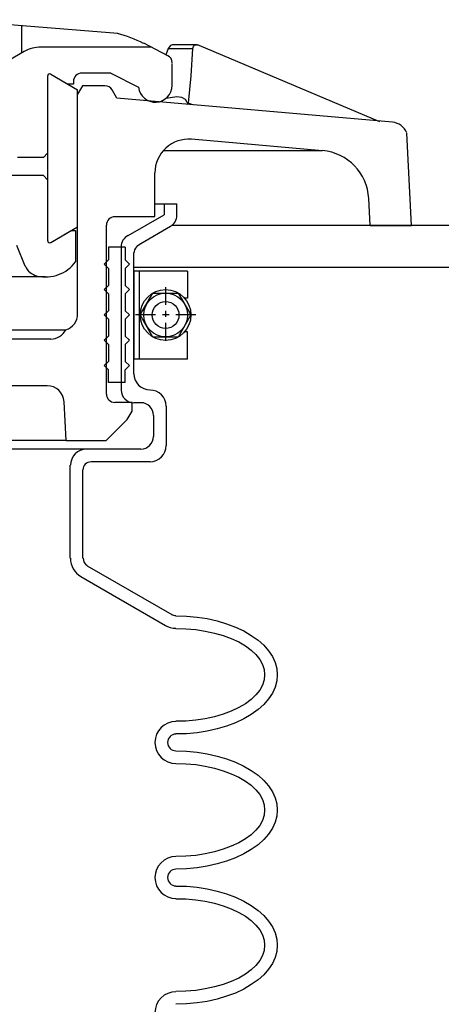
# Model space of a CAD drawing. Extents: x 2893 to 4079, y -406 to 622.
# Tile 41 of 53: x 3458.42 to 3461.54, y 496.71 to 504. Entities that reach past the tile are written whole.
import ezdxf

# ---------------------------------------------------------------- set-up
doc = ezdxf.new("R2010")
doc.units = 0
doc.header["$MEASUREMENT"] = 0
doc.layers.add('SPILL-BUCKET', color=1, linetype='CONTINUOUS')
doc.layers.add('TANK-SLAB', color=6, linetype='CONTINUOUS')

msp = doc.modelspace()

# ---------------------------------------------------------------- linework, layer by layer
at = {"layer": 'SPILL-BUCKET', "linetype": 'Continuous'}
for p, q in [((3459.14509, 503.90106), (3457.87102, 504.00234)), ((3458.43076, 503.9565), (3458.43076, 503.75393)), ((3459.51505, 503.7358), (3459.337, 503.82749)), ((3459.53531, 503.81043), (3459.52465, 503.79977)), ((3459.54704, 503.81576), (3459.53531, 503.81043)), ((3459.55663, 503.81683), (3459.54704, 503.81576)), ((3459.72829, 503.81683), (3459.55663, 503.81683)), ((3459.70483, 503.80404), (3459.71336, 503.81256)), ((3459.71336, 503.81256), (3459.72082, 503.81576)), ((3459.72082, 503.81576), (3459.72829, 503.81683)), ((3459.73362, 503.81683), (3459.72829, 503.81683)), ((3459.73362, 503.81683), (3459.74001, 503.81683)), ((3459.74001, 503.81683), (3459.74535, 503.8147)), ((3459.74535, 503.8147), (3461.08339, 503.24856)), ((3458.45208, 503.76672), (3458.11731, 503.57268)), ((3459.38925, 503.79977), (3458.57682, 503.79977)), ((3459.51825, 503.79018), (3459.50013, 503.74326)), ((3459.52465, 503.79977), (3459.51825, 503.79018)), ((3459.51825, 503.79018), (3459.70057, 503.79018)), ((3459.68777, 503.58547), (3459.70057, 503.79018)), ((3459.70057, 503.79018), (3459.70483, 503.80404)), ((3459.5481, 503.51617), (3459.5481, 503.67823)), ((3458.64826, 503.59933), (3458.84763, 503.48418)), ((3459.09285, 503.60679), (3458.87855, 503.60679)), ((3459.09285, 503.60679), (3459.29862, 503.50231)), ((3458.6248, 503.58547), (3458.6248, 502.36577)), ((3458.81671, 503.52577), (3458.77407, 503.52577)), ((3458.81671, 503.52577), (3458.77407, 503.52577)), ((3458.81671, 503.54496), (3458.81671, 503.52577)), ((3459.66858, 503.38397), (3459.68777, 503.58547)), ((3458.88388, 503.51297), (3458.84763, 503.45113)), ((3458.84763, 502.46813), (3458.84763, 503.48418)), ((3458.84763, 501.82416), (3458.84763, 503.45113)), ((3459.04914, 503.51297), (3458.88388, 503.51297)), ((3459.1387, 503.42128), (3459.10351, 503.48205)), ((3461.17934, 503.24323), (3459.1387, 503.42128)), ((3459.50439, 503.42128), (3459.58116, 503.43407)), ((3459.58116, 503.43407), (3459.61741, 503.42874)), ((3459.61741, 503.42874), (3459.64299, 503.41488)), ((3459.64299, 503.41488), (3459.66752, 503.37543)), ((3459.66858, 503.38397), (3459.66752, 503.37543)), ((3459.69737, 503.37224), (3459.66858, 503.38397)), ((3461.32114, 502.47879), (3461.28596, 503.16327)), ((3460.66225, 503.03213), (3459.69204, 503.11742)), ((3458.6248, 503.014), (3458.59388, 502.98309)), ((3460.66225, 503.03213), (3459.48094, 503.03213)), ((3458.59388, 502.98309), (3458.40304, 502.98309)), ((3459.42016, 502.54382), (3459.42016, 502.86794)), ((3458.59388, 502.84768), (3454.42196, 502.84768)), ((3458.6248, 502.8157), (3458.59388, 502.84768)), ((3461.01409, 502.47879), (3461.00449, 502.67816)), ((3459.42016, 502.63871), (3459.58222, 502.63871)), ((3459.4884, 502.63871), (3459.4884, 502.55768)), ((3459.1227, 502.54382), (3459.42016, 502.54382)), ((3459.22186, 502.40309), (3459.4884, 502.55768)), ((3458.64826, 502.35298), (3458.84763, 502.46813)), ((3458.64826, 502.35298), (3458.80072, 502.44041)), ((3458.80072, 502.44041), (3458.83271, 502.44041)), ((3458.83271, 502.44041), (3458.83271, 502.21011)), ((3459.06087, 501.2303), (3459.06087, 502.48092)), ((3461.01409, 502.47879), (3461.11964, 502.47879)), ((3461.11964, 502.47879), (3461.32114, 502.47879)), ((3458.45955, 502.17813), (3458.39664, 502.33059)), ((3459.20053, 502.31673), (3459.07579, 502.31673)), ((3459.07579, 502.31673), (3459.07579, 502.22291)), ((3459.16962, 502.31993), (3459.16962, 501.26016)), ((3459.20053, 502.31673), (3459.20053, 502.22291)), ((3459.04487, 502.19199), (3459.07579, 502.22291)), ((3459.23252, 502.19199), (3459.20053, 502.22291)), ((3459.04487, 502.19199), (3459.07579, 502.16)), ((3459.07579, 502.16), (3459.07579, 502.03526)), ((3459.23252, 502.19199), (3459.20053, 502.16)), ((3459.20053, 502.16), (3459.20053, 502.03526)), ((3458.60988, 502.0971), (3455.05527, 502.0971)), ((3459.04487, 502.00434), (3459.07579, 502.03526)), ((3459.04487, 502.00434), (3459.07579, 501.97236)), ((3459.23252, 502.00434), (3459.20053, 502.03526)), ((3459.23252, 502.00434), (3459.20053, 501.97236)), ((3459.07579, 501.97236), (3459.07579, 501.84762)), ((3459.20053, 501.97236), (3459.20053, 501.84762)), ((3459.04487, 501.8167), (3459.07579, 501.84762)), ((3459.23252, 501.8167), (3459.20053, 501.84762)), ((3459.04487, 501.8167), (3459.07579, 501.78471)), ((3459.07579, 501.78471), (3459.07579, 501.65997)), ((3459.23252, 501.8167), (3459.20053, 501.78471)), ((3459.20053, 501.78471), (3459.20053, 501.65997)), ((3454.97873, 501.70475), (3458.76021, 501.70475)), ((3458.64826, 501.63651), (3458.29429, 501.63651)), ((3459.04487, 501.62905), (3459.07579, 501.65997)), ((3459.04487, 501.62905), (3459.07579, 501.59707)), ((3459.23252, 501.62905), (3459.20053, 501.65997)), ((3459.23252, 501.62905), (3459.20053, 501.59707)), ((3459.07579, 501.59707), (3459.07579, 501.47232)), ((3459.20053, 501.59707), (3459.20053, 501.47232)), ((3459.04487, 501.4414), (3459.07579, 501.47232)), ((3459.04487, 501.4414), (3459.07579, 501.40942)), ((3459.07579, 501.3156), (3459.07579, 501.40942)), ((3459.23252, 501.4414), (3459.20053, 501.47232)), ((3459.23252, 501.4414), (3459.20053, 501.40942)), ((3459.20053, 501.3156), (3459.20053, 501.40942)), ((3458.29429, 501.29321), (3458.62267, 501.29321)), ((3459.20053, 501.3156), (3459.07579, 501.3156)), ((3458.7634, 500.88593), (3458.74741, 501.1738)), ((3459.25064, 501.1674), (3459.1227, 501.1674)), ((3459.25064, 501.10556), (3459.25064, 501.1674)), ((3459.31568, 501.16633), (3459.26344, 501.16633)), ((3459.50333, 501.14074), (3459.50333, 500.84861)), ((3459.0598, 500.88593), (3459.21439, 501.04159)), ((3459.21439, 501.04159), (3459.25064, 501.10343)), ((3459.25064, 501.10343), (3459.25064, 501.10556)), ((3459.4095, 501.07251), (3459.4095, 500.91685)), ((3458.91373, 500.82303), (3447.72855, 500.82303)), ((3458.68877, 500.88593), (3447.95458, 500.88593)), ((3458.7634, 500.88593), (3453.32061, 500.88593)), ((3458.7634, 500.88593), (3459.0598, 500.88593)), ((3459.31568, 500.82303), (3458.91373, 500.82303)), ((3458.79326, 500.0138), (3458.79326, 500.70255)), ((3459.38391, 500.7292), (3458.94679, 500.7292)), ((3458.88708, 500.0138), (3458.88708, 500.66843)), ((3458.918, 499.95943), (3459.54491, 499.59693)), ((3458.87109, 499.8784), (3459.498, 499.5159)), ((3459.57583, 499.5884), (3459.65472, 499.58627)), ((3459.65472, 499.58627), (3459.73255, 499.57881)), ((3459.73255, 499.57881), (3459.80825, 499.56708)), ((3459.80825, 499.56708), (3459.88182, 499.55109)), ((3459.88182, 499.55109), (3459.95112, 499.52976)), ((3459.95112, 499.52976), (3460.01722, 499.50524)), ((3459.57583, 499.49458), (3459.64939, 499.49245)), ((3459.64939, 499.49245), (3459.72189, 499.48605)), ((3459.72189, 499.48605), (3459.79332, 499.47539)), ((3459.79332, 499.47539), (3459.86049, 499.46046)), ((3459.86049, 499.46046), (3459.92553, 499.44234)), ((3459.92553, 499.44234), (3459.98523, 499.41995)), ((3460.01722, 499.50524), (3460.07799, 499.47646)), ((3460.07799, 499.47646), (3460.13343, 499.4434)), ((3460.13343, 499.4434), (3460.18354, 499.40822)), ((3459.98523, 499.41995), (3460.04068, 499.39436)), ((3460.04068, 499.39436), (3460.08972, 499.36557)), ((3460.08972, 499.36557), (3460.13237, 499.33359)), ((3460.18354, 499.40822), (3460.22619, 499.36984)), ((3460.22619, 499.36984), (3460.26137, 499.32932)), ((3460.13237, 499.33359), (3460.16755, 499.30054)), ((3460.16755, 499.30054), (3460.19634, 499.26429)), ((3460.26137, 499.32932), (3460.29016, 499.28668)), ((3460.19634, 499.26429), (3460.21659, 499.22697)), ((3460.21659, 499.22697), (3460.22832, 499.18966)), ((3460.29016, 499.28668), (3460.31042, 499.2419)), ((3460.31042, 499.2419), (3460.32214, 499.19712)), ((3460.22832, 499.18966), (3460.23259, 499.15127)), ((3460.23259, 499.15127), (3460.22832, 499.11289)), ((3460.32214, 499.19712), (3460.32641, 499.15127)), ((3460.32641, 499.15127), (3460.32214, 499.10543)), ((3460.32641, 499.15127), (3460.32214, 499.10543)), ((3460.21659, 499.07451), (3460.19634, 499.03719)), ((3460.22832, 499.11289), (3460.21659, 499.07451)), ((3460.32214, 499.10543), (3460.31042, 499.05958)), ((3460.32214, 499.10543), (3460.31042, 499.05958)), ((3460.16755, 499.00201), (3460.13237, 498.96789)), ((3460.19634, 499.03719), (3460.16755, 499.00201)), ((3460.29016, 499.01587), (3460.26137, 498.97322)), ((3460.29016, 499.01587), (3460.26137, 498.97322)), ((3460.31042, 499.05958), (3460.29016, 499.01587)), ((3460.31042, 499.05958), (3460.29016, 499.01587)), ((3460.08972, 498.93591), (3460.04068, 498.90819)), ((3460.13237, 498.96789), (3460.08972, 498.93591)), ((3460.22619, 498.93164), (3460.18354, 498.89326)), ((3460.22619, 498.93164), (3460.18354, 498.89326)), ((3460.26137, 498.97322), (3460.22619, 498.93164)), ((3460.26137, 498.97322), (3460.22619, 498.93164)), ((3459.92553, 498.85914), (3459.86049, 498.84102)), ((3459.98523, 498.88153), (3459.92553, 498.85914)), ((3460.04068, 498.90819), (3459.98523, 498.88153)), ((3460.13343, 498.85808), (3460.07799, 498.82503)), ((3460.13343, 498.85808), (3460.07799, 498.82503)), ((3460.18354, 498.89326), (3460.13343, 498.85808)), ((3460.18354, 498.89326), (3460.13343, 498.85808)), ((3459.64939, 498.80903), (3459.57583, 498.8069)), ((3459.72189, 498.81543), (3459.64939, 498.80903)), ((3459.79332, 498.82609), (3459.72189, 498.81543)), ((3459.86049, 498.84102), (3459.79332, 498.82609)), ((3460.01722, 498.79624), (3459.95112, 498.77172)), ((3460.01722, 498.79624), (3459.95112, 498.77172)), ((3460.07799, 498.82503), (3460.01722, 498.79624)), ((3460.07799, 498.82503), (3460.01722, 498.79624)), ((3459.65472, 498.71521), (3459.57583, 498.71308)), ((3459.65472, 498.71521), (3459.57583, 498.71308)), ((3459.73255, 498.72267), (3459.65472, 498.71521)), ((3459.73255, 498.72267), (3459.65472, 498.71521)), ((3459.80825, 498.7344), (3459.73255, 498.72267)), ((3459.80825, 498.7344), (3459.73255, 498.72267)), ((3459.88182, 498.75146), (3459.80825, 498.7344)), ((3459.88182, 498.75146), (3459.80825, 498.7344)), ((3459.95112, 498.77172), (3459.88182, 498.75146)), ((3459.95112, 498.77172), (3459.88182, 498.75146)), ((3459.57583, 498.58834), (3459.65472, 498.58514)), ((3459.65472, 498.58514), (3459.73255, 498.57874)), ((3459.73255, 498.57874), (3459.80825, 498.56701)), ((3459.80825, 498.56701), (3459.88182, 498.54995)), ((3459.57583, 498.49451), (3459.64939, 498.49238)), ((3459.64939, 498.49238), (3459.72189, 498.48598)), ((3459.72189, 498.48598), (3459.79332, 498.47532)), ((3459.88182, 498.54995), (3459.95112, 498.5297)), ((3459.95112, 498.5297), (3460.01722, 498.50411)), ((3460.01722, 498.50411), (3460.07799, 498.47532)), ((3459.79332, 498.47532), (3459.86049, 498.4604)), ((3459.86049, 498.4604), (3459.92553, 498.4412)), ((3459.92553, 498.4412), (3459.98523, 498.41882)), ((3459.98523, 498.41882), (3460.04068, 498.39323)), ((3460.07799, 498.47532), (3460.13343, 498.44334)), ((3460.13343, 498.44334), (3460.18354, 498.40709)), ((3460.04068, 498.39323), (3460.08972, 498.36444)), ((3460.08972, 498.36444), (3460.13237, 498.33352)), ((3460.18354, 498.40709), (3460.22619, 498.36871)), ((3460.22619, 498.36871), (3460.26137, 498.32819)), ((3460.13237, 498.33352), (3460.16755, 498.2994)), ((3460.16755, 498.2994), (3460.19634, 498.26422)), ((3460.26137, 498.32819), (3460.29016, 498.28554)), ((3460.29016, 498.28554), (3460.31042, 498.24076)), ((3460.19634, 498.26422), (3460.21659, 498.2269)), ((3460.21659, 498.2269), (3460.22832, 498.18852)), ((3460.31042, 498.24076), (3460.32214, 498.19599)), ((3460.32214, 498.19599), (3460.32641, 498.15014)), ((3460.22832, 498.18852), (3460.23259, 498.15014)), ((3460.23259, 498.15014), (3460.22832, 498.11176)), ((3460.32641, 498.15014), (3460.32214, 498.10429)), ((3460.32641, 498.15014), (3460.32214, 498.10429)), ((3460.21659, 498.07338), (3460.19634, 498.03606)), ((3460.22832, 498.11176), (3460.21659, 498.07338)), ((3460.31042, 498.05952), (3460.29016, 498.01474)), ((3460.31042, 498.05952), (3460.29016, 498.01474)), ((3460.32214, 498.10429), (3460.31042, 498.05952)), ((3460.32214, 498.10429), (3460.31042, 498.05952)), ((3460.16755, 498.00088), (3460.13237, 497.96676)), ((3460.19634, 498.03606), (3460.16755, 498.00088)), ((3460.29016, 498.01474), (3460.26137, 497.97209)), ((3460.29016, 498.01474), (3460.26137, 497.97209)), ((3460.04068, 497.90705), (3459.98523, 497.88146)), ((3460.08972, 497.93584), (3460.04068, 497.90705)), ((3460.13237, 497.96676), (3460.08972, 497.93584)), ((3460.22619, 497.93158), (3460.18354, 497.89319)), ((3460.22619, 497.93158), (3460.18354, 497.89319)), ((3460.26137, 497.97209), (3460.22619, 497.93158)), ((3460.26137, 497.97209), (3460.22619, 497.93158)), ((3459.86049, 497.83988), (3459.79332, 497.82496)), ((3459.92553, 497.85908), (3459.86049, 497.83988)), ((3459.98523, 497.88146), (3459.92553, 497.85908)), ((3460.13343, 497.85694), (3460.07799, 497.82496)), ((3460.13343, 497.85694), (3460.07799, 497.82496)), ((3460.18354, 497.89319), (3460.13343, 497.85694)), ((3460.18354, 497.89319), (3460.13343, 497.85694)), ((3459.64939, 497.8079), (3459.57583, 497.80577)), ((3459.72189, 497.8143), (3459.64939, 497.8079)), ((3459.79332, 497.82496), (3459.72189, 497.8143)), ((3459.95112, 497.77058), (3459.88182, 497.75033)), ((3459.95112, 497.77058), (3459.88182, 497.75033)), ((3460.01722, 497.79617), (3459.95112, 497.77058)), ((3460.01722, 497.79617), (3459.95112, 497.77058)), ((3460.07799, 497.82496), (3460.01722, 497.79617)), ((3460.07799, 497.82496), (3460.01722, 497.79617)), ((3459.65472, 497.71514), (3459.57583, 497.71194)), ((3459.65472, 497.71514), (3459.57583, 497.71194)), ((3459.73255, 497.72154), (3459.65472, 497.71514)), ((3459.73255, 497.72154), (3459.65472, 497.71514)), ((3459.80825, 497.73327), (3459.73255, 497.72154)), ((3459.80825, 497.73327), (3459.73255, 497.72154)), ((3459.88182, 497.75033), (3459.80825, 497.73327)), ((3459.88182, 497.75033), (3459.80825, 497.73327)), ((3459.57583, 497.5872), (3459.65472, 497.58507)), ((3459.65472, 497.58507), (3459.73255, 497.57761)), ((3459.73255, 497.57761), (3459.80825, 497.56588)), ((3459.80825, 497.56588), (3459.88182, 497.54882)), ((3459.88182, 497.54882), (3459.95112, 497.52856)), ((3459.57583, 497.49338), (3459.64939, 497.49125)), ((3459.64939, 497.49125), (3459.72189, 497.48485)), ((3459.72189, 497.48485), (3459.79332, 497.47419)), ((3459.79332, 497.47419), (3459.86049, 497.45926)), ((3459.95112, 497.52856), (3460.01722, 497.50404)), ((3460.01722, 497.50404), (3460.07799, 497.47419)), ((3460.07799, 497.47419), (3460.13343, 497.4422)), ((3459.86049, 497.45926), (3459.92553, 497.44114)), ((3459.92553, 497.44114), (3459.98523, 497.41875)), ((3459.98523, 497.41875), (3460.04068, 497.39209)), ((3460.04068, 497.39209), (3460.08972, 497.36331)), ((3460.13343, 497.4422), (3460.18354, 497.40702)), ((3460.18354, 497.40702), (3460.22619, 497.36864)), ((3460.08972, 497.36331), (3460.13237, 497.33239)), ((3460.13237, 497.33239), (3460.16755, 497.29827)), ((3460.22619, 497.36864), (3460.26137, 497.32706)), ((3460.26137, 497.32706), (3460.29016, 497.28441)), ((3460.16755, 497.29827), (3460.19634, 497.26309)), ((3460.19634, 497.26309), (3460.21659, 497.22577)), ((3460.29016, 497.28441), (3460.31042, 497.2407)), ((3460.21659, 497.22577), (3460.22832, 497.18739)), ((3460.22832, 497.18739), (3460.23259, 497.14901)), ((3460.31042, 497.2407), (3460.32214, 497.19485)), ((3460.32214, 497.19485), (3460.32641, 497.14901)), ((3460.22832, 497.11063), (3460.21659, 497.07331)), ((3460.23259, 497.14901), (3460.22832, 497.11063)), ((3460.32214, 497.10316), (3460.31042, 497.05838)), ((3460.32214, 497.10316), (3460.31042, 497.05838)), ((3460.32641, 497.14901), (3460.32214, 497.10316)), ((3460.32641, 497.14901), (3460.32214, 497.10316)), ((3460.19634, 497.03599), (3460.16755, 496.99974)), ((3460.21659, 497.07331), (3460.19634, 497.03599)), ((3460.31042, 497.05838), (3460.29016, 497.0136)), ((3460.31042, 497.05838), (3460.29016, 497.0136)), ((3460.13237, 496.96669), (3460.08972, 496.93471)), ((3460.16755, 496.99974), (3460.13237, 496.96669)), ((3460.26137, 496.97096), (3460.22619, 496.93044)), ((3460.26137, 496.97096), (3460.22619, 496.93044)), ((3460.29016, 497.0136), (3460.26137, 496.97096)), ((3460.29016, 497.0136), (3460.26137, 496.97096)), ((3460.04068, 496.90592), (3459.98523, 496.88033)), ((3460.08972, 496.93471), (3460.04068, 496.90592)), ((3460.18354, 496.89206), (3460.13343, 496.85688)), ((3460.18354, 496.89206), (3460.13343, 496.85688)), ((3460.22619, 496.93044), (3460.18354, 496.89206)), ((3460.22619, 496.93044), (3460.18354, 496.89206)), ((3459.72189, 496.81423), (3459.64939, 496.80783)), ((3459.79332, 496.82489), (3459.72189, 496.81423)), ((3459.86049, 496.83982), (3459.79332, 496.82489)), ((3459.92553, 496.85794), (3459.86049, 496.83982)), ((3459.98523, 496.88033), (3459.92553, 496.85794)), ((3460.07799, 496.82383), (3460.01722, 496.79504)), ((3460.07799, 496.82383), (3460.01722, 496.79504)), ((3460.13343, 496.85688), (3460.07799, 496.82383)), ((3460.13343, 496.85688), (3460.07799, 496.82383)), ((3459.64939, 496.80783), (3459.57583, 496.8057)), ((3459.88182, 496.74919), (3459.80825, 496.7332)), ((3459.88182, 496.74919), (3459.80825, 496.7332)), ((3459.95112, 496.77052), (3459.88182, 496.74919)), ((3459.95112, 496.77052), (3459.88182, 496.74919)), ((3460.01722, 496.79504), (3459.95112, 496.77052)), ((3460.01722, 496.79504), (3459.95112, 496.77052)), ((3459.65472, 496.71401), (3459.57583, 496.71188)), ((3459.65472, 496.71401), (3459.57583, 496.71188)), ((3459.73255, 496.72147), (3459.65472, 496.71401)), ((3459.73255, 496.72147), (3459.65472, 496.71401)), ((3459.80825, 496.7332), (3459.73255, 496.72147)), ((3459.80825, 496.7332), (3459.73255, 496.72147))]:
    msp.add_line(p, q, dxfattribs=at)
at = {"layer": 'SPILL-BUCKET', "color": 7, "linetype": 'Continuous'}
for p, q in [((3459.30395, 502.14081), (3459.26344, 502.14081)), ((3459.26344, 502.14081), (3459.26344, 501.48938)), ((3459.66112, 502.14081), (3459.30395, 502.14081)), ((3459.30395, 502.14081), (3459.30395, 501.48938)), ((3459.66112, 502.14081), (3459.66112, 501.94037)), ((3459.49906, 502.02247), (3459.49906, 501.89026)), ((3459.49906, 502.02247), (3459.49906, 501.89026)), ((3459.31035, 501.81563), (3459.40524, 501.97769)), ((3459.40524, 501.97769), (3459.59288, 501.97769)), ((3459.59288, 501.97769), (3459.68671, 501.81563)), ((3459.66112, 501.94037), (3459.63873, 501.94037)), ((3459.49906, 501.84548), (3459.49906, 501.80177)), ((3459.49906, 501.84548), (3459.49906, 501.80177)), ((3459.4255, 501.81563), (3459.27623, 501.81563)), ((3459.4255, 501.81563), (3459.27623, 501.81563)), ((3459.40524, 501.65251), (3459.31035, 501.81563)), ((3459.52465, 501.81563), (3459.47561, 501.81563)), ((3459.52465, 501.81563), (3459.47561, 501.81563)), ((3459.72402, 501.81563), (3459.57476, 501.81563)), ((3459.72402, 501.81563), (3459.57476, 501.81563)), ((3459.68671, 501.81563), (3459.59288, 501.65251)), ((3459.49906, 501.75699), (3459.49906, 501.62479)), ((3459.49906, 501.75699), (3459.49906, 501.62479)), ((3459.59288, 501.65251), (3459.40524, 501.65251)), ((3459.66112, 501.68982), (3459.63873, 501.68982)), ((3459.66112, 501.48938), (3459.66112, 501.68982)), ((3459.30395, 501.48938), (3459.26344, 501.48938)), ((3459.66112, 501.48938), (3459.30395, 501.48938))]:
    msp.add_line(p, q, dxfattribs=at)
at = {"layer": 'SPILL-BUCKET', "linetype": 'Continuous'}
msp.add_lwpolyline([(3459.26344, 501.38063), (3459.26344, 502.26122, -0.2678847), (3459.31568, 502.34552), (3459.53531, 502.47239, 0.2678847), (3459.58222, 502.5536), (3459.58222, 502.63871)], format="xyb", dxfattribs=at)
at = {"layer": 'SPILL-BUCKET', "color": 7, "linetype": 'Continuous'}
for radius in [0.18765, 0.16206, 0.09915]:
    msp.add_circle((3459.49906, 501.81563), radius, dxfattribs=at)
at = {"layer": 'SPILL-BUCKET', "linetype": 'Continuous'}
for centre, radius, start, end in [((3458.88068, 502.93617), 1.00007, 62.915831, 74.734168), ((3458.57682, 503.55029), 0.24948, 90, 119.957199), ((3459.4884, 503.68249), 0.05971, 0, 63.434949), ((3458.64079, 503.58547), 0.01493, 59.743563, 180), ((3458.87855, 503.54496), 0.06184, 90, 180), ((3459.04914, 503.45113), 0.06184, 30.113733, 90), ((3459.42336, 503.51617), 0.12474, 186.394398, 0), ((3461.16868, 503.11849), 0.12474, 21.072727, 85.07289), ((3459.66965, 502.86794), 0.24948, 85.093933, 180), ((3460.6292, 502.65897), 0.37529, 2.935673, 85.100908), ((3459.1227, 502.48092), 0.06184, 90, 180), ((3458.64079, 502.36577), 0.01493, 180, 300.256437), ((3458.64079, 502.36577), 0.01493, 180, 300.256437), ((3459.26344, 502.31993), 0.09382, 116.565051, 180), ((3458.60988, 502.37324), 0.27614, 257.088109, 323.79373), ((3458.57576, 502.2261), 0.12474, 202.166346, 257.152295), ((3458.72289, 501.82416), 0.12474, 287.500861, 0), ((3458.64826, 501.76232), 0.12474, 270, 332.995909), ((3459.38391, 501.38063), 0.11941, 180, 270), ((3458.62267, 501.1674), 0.12474, 2.935673, 90), ((3459.26344, 501.26016), 0.09382, 180, 270), ((3459.38391, 501.14074), 0.11941, 0, 90), ((3459.1227, 501.2303), 0.06184, 180, 270), ((3459.31568, 501.07251), 0.09382, 0, 90), ((3459.31568, 500.91685), 0.09382, 270, 0), ((3458.91373, 500.70255), 0.11941, 90, 180), ((3459.38391, 500.84861), 0.11941, 270, 0), ((3458.94679, 500.66843), 0.05971, 90, 180), ((3458.94998, 500.0138), 0.15566, 180, 239.913495), ((3458.94998, 500.0138), 0.06184, 180, 239.886267), ((3459.57583, 499.65131), 0.06184, 237.680383, 270), ((3459.57583, 499.65131), 0.15566, 238.161053, 270), ((3459.57583, 498.65017), 0.15566, 90, 180), ((3459.57583, 498.65017), 0.06184, 90, 180), ((3459.57583, 498.65017), 0.15566, 180, 270), ((3459.57583, 498.65017), 0.06184, 180, 270), ((3459.57583, 497.65011), 0.15566, 90, 180), ((3459.57583, 497.65011), 0.06184, 90, 180), ((3459.57583, 497.65011), 0.15566, 180, 270), ((3459.57583, 497.65011), 0.06184, 180, 270), ((3459.57583, 496.64897), 0.15566, 90, 180)]:
    msp.add_arc(centre, radius, start, end, dxfattribs=at)
at = {"layer": 'TANK-SLAB', "color": 2, "linetype": 'Continuous'}
for p, q in [((3480.09737, 502.47875), (3459.54205, 502.47875)), ((3480.37885, 502.16625), (3459.26344, 502.16625))]:
    msp.add_line(p, q, dxfattribs=at)

doc.saveas('drawing.dxf')
